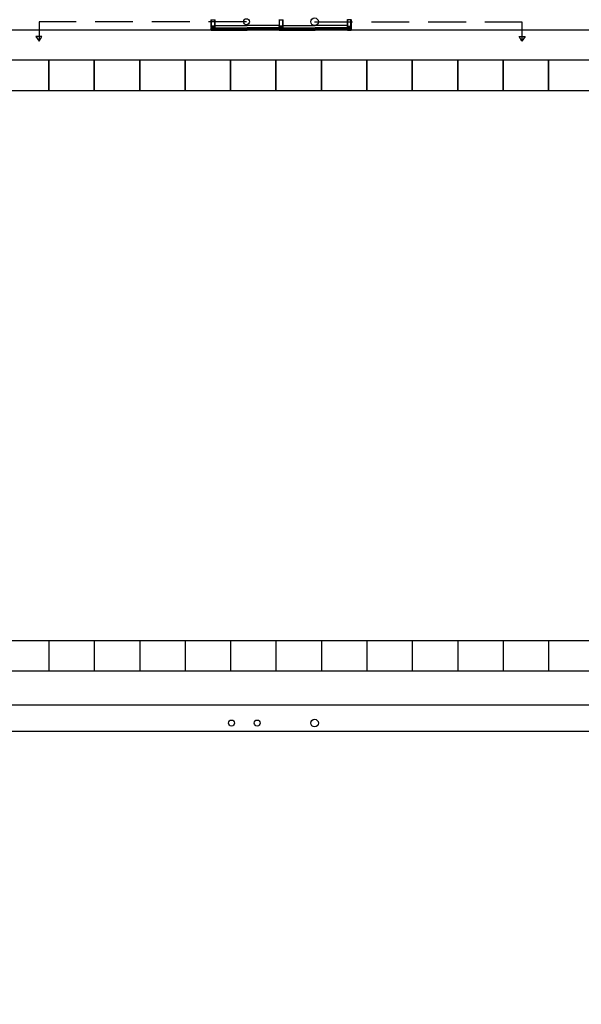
# Model space of a CAD drawing. Header units: millimetres. Extents: x -532 to 413144, y -532 to 654275.
# Tile 86 of 210: x 34348 to 41765, y -532 to 12468. Entities that reach past the tile are written whole.
import ezdxf

# ---------------------------------------------------------------- set-up
doc = ezdxf.new("R2010")
doc.units = ezdxf.units.MM
doc.header["$LTSCALE"] = 100
doc.linetypes.add('DASHED', pattern=[0.75, 0.5, -0.25])
for name, color, linetype in [('A-0050-BESTAAND', 7, 'Continuous'), ('A-0270-DAK', 7, 'Continuous'), ('A-0310-KOZIJN-BU', 7, 'Continuous'), ('A-0470-AFWERKING-DAK', 7, 'Continuous'), ('A-0740-INRICHTING-SANITAIR', 7, 'Continuous'), ('BL40----_AFWERKING', 1, 'Continuous')]:
    doc.layers.add(name, color=color, linetype=linetype)

msp = doc.modelspace()

# ---------------------------------------------------------------- linework, layer by layer
at = {"layer": 'A-0050-BESTAAND', "ltscale": 10}
for points in [[(48132.375, 30332.375), (60932.375, 30332.375), (60932.375, 16467.375), (57432.375, 16467.375), (57432.375, 267.375), (47067.375, 267.375), (47067.375, 5027.375), (42932.375, 5027.375), (42932.375, 3867.375), (32667.375, 3867.375), (32667.375, 11532.375)], [(48132.375, 29932.375), (60532.375, 29932.375), (60532.375, 16867.375), (57032.375, 16867.375), (57032.375, 667.375), (47467.375, 667.375), (47467.375, 5427.375), (42532.375, 5427.375), (42532.375, 4267.375), (33067.375, 4267.375), (33067.375, 11532.375)], [(34732.375, 4267.375), (34732.375, 3867.375)], [(35332.375, 4267.375), (35332.375, 3867.375)], [(35932.375, 4267.375), (35932.375, 3867.375)], [(36532.375, 4267.375), (36532.375, 3867.375)], [(37132.375, 4267.375), (37132.375, 3867.375)], [(37732.375, 4267.375), (37732.375, 3867.375)], [(38332.375, 4267.375), (38332.375, 3867.375)], [(38932.375, 4267.375), (38932.375, 3867.375)], [(39532.375, 4267.375), (39532.375, 3867.375)], [(40132.375, 4267.375), (40132.375, 3867.375)], [(40732.375, 4267.375), (40732.375, 3867.375)], [(41332.375, 4267.375), (41332.375, 3867.375)]]:
    msp.add_lwpolyline(points, dxfattribs=at)
at = {"layer": 'A-0270-DAK', "ltscale": 10}
msp.add_lwpolyline([(3067.625, 38332.375), (29332.375, 38332.375), (29332.375, 29700), (35467.625, 29700), (35467.625, 31132.375), (61732.375, 31132.375), (61732.375, 15667.625), (58132.375, 15667.625), (58132.375, -532.375), (46267.625, -532.375), (46267.625, 4227.625), (43732.375, 4227.625), (43732.375, 3067.625), (31867.625, 3067.625), (31867.625, 11427.625), (25732.375, 11427.625), (25732.375, 10267.625), (13867.625, 10267.625), (13867.625, 15037.625), (11332.375, 15037.625), (11332.375, 13867.625), (-532.375, 13867.625), (-532.375, 25732.375), (3067.625, 25732.375)], close=True, dxfattribs=at)
msp.add_lwpolyline([(3417.625, 37982.375), (28982.375, 37982.375), (28982.375, 29700), (35817.625, 29700), (35817.625, 30782.375), (61382.375, 30782.375), (61382.375, 16017.625), (57782.375, 16017.625), (57782.375, -182.375), (46617.625, -182.375), (46617.625, 4577.625), (43382.375, 4577.625), (43382.375, 3417.625), (32217.625, 3417.625), (32217.625, 11777.625), (25382.375, 11777.625), (25382.375, 10617.625), (14217.625, 10617.625)], dxfattribs=at)
at = {"layer": 'A-0310-KOZIJN-BU'}
for p, q in [((37092, 12356), (37092, 12350)), ((37092, 12356), (37092, 12346)), ((37112, 12356), (37112, 12350)), ((37112, 12356), (37112, 12346)), ((37292, 12356), (37292, 12350)), ((37292, 12356), (37292, 12346)), ((37312, 12356), (37312, 12350)), ((37312, 12356), (37312, 12346)), ((37530, 12356), (37530, 12346)), ((37550, 12356), (37550, 12346)), ((37730, 12356), (37730, 12346)), ((37750, 12356), (37750, 12346)), ((37992, 12356), (37992, 12346)), ((38012, 12356), (38012, 12346)), ((38192, 12356), (38192, 12346)), ((38212, 12356), (38212, 12346)), ((38288, 12350), (38288, 12356)), ((38288, 12346), (38288, 12356)), ((38308, 12350), (38308, 12356)), ((38308, 12346), (38308, 12356)), ((38488, 12350), (38488, 12356)), ((38488, 12346), (38488, 12356)), ((38508, 12350), (38508, 12356)), ((38508, 12346), (38508, 12356))]:
    msp.add_line(p, q, dxfattribs=at)
at = {"layer": 'A-0310-KOZIJN-BU', "ltscale": 10}
for points in [[(36875, 12468.5), (36875, 12365), (36877, 12364.9375), (36877.75, 12365.75), (36877.75, 12366.375), (36876.5, 12366.375), (36876.5, 12369), (36881, 12369), (36881.25, 12369.25), (36881.5, 12369), (36885.9375, 12369), (36885.9375, 12366.375), (36884.75, 12366.375), (36884.75, 12365.75), (36885.625, 12364.875), (36886.9375, 12364.875), (36887.4375, 12365.375), (36887.4375, 12377.5), (36887.9375, 12378), (36893.5, 12378), (36894.6875, 12377.375), (36895, 12376.5), (36895, 12349.5), (36895.5, 12349), (36896.5, 12349), (36897.5, 12350), (36897.5, 12350.90625), (36898, 12351.1875), (36898, 12352.40625), (36897.5, 12352.6875), (36898, 12353), (36898, 12354.21875), (36897.5, 12354.5), (36898, 12354.78125), (36898, 12356), (36897.5, 12356.3125), (36898, 12356.5625), (36898, 12357.78125), (36897.5, 12358.09375), (36898, 12358.375), (36898, 12359.59375), (36897.5, 12359.875), (36898, 12360.1875), (36898, 12361.375), (36897.5, 12361.6875), (36898, 12361.9375), (36898, 12363.1875), (36897.5, 12363.5), (36898, 12363.75), (36898, 12364.8125), (36899.125, 12366.75), (36900, 12367.25), (36900.875, 12366.75), (36902, 12364.8125), (36902, 12362.875), (36902.5, 12362.5625), (36902, 12362.25), (36902, 12361.0625), (36902.5, 12360.78125), (36902, 12360.5), (36902, 12359.28125), (36902.5, 12359), (36902, 12358.6875), (36902, 12357.46875), (36902.5, 12357.1875), (36902, 12356.90625), (36902, 12355.6875), (36902.5, 12355.375), (36902, 12355.125), (36902, 12353.875), (36902.5, 12353.59375), (36902, 12353.3125), (36902, 12352.09375), (36902.5, 12351.8125), (36902, 12351.5), (36902, 12350.3125), (36902.5, 12350), (36903.65625, 12349), (36904.5, 12349), (36905, 12349.5), (36905, 12376.5), (36905.53125, 12377.625), (36906.5, 12378), (36912.0625, 12378), (36912.5625, 12377.5), (36912.5625, 12365.375), (36913.0625, 12364.875), (36914.375, 12364.875), (36915.25, 12365.75), (36915.25, 12366.375), (36914.0625, 12366.375), (36914.0625, 12369), (36918.5, 12369), (36918.75, 12369.25), (36919, 12369), (36923.5, 12369), (36923.5, 12366.375), (36922.25, 12366.375), (36922.25, 12365.75), (36923, 12364.9375), (36925, 12365), (36925, 12468.5)], [(36912, 12356), (37350, 12356)], [(36912, 12356), (37350, 12356)], [(36925, 12391.9375), (37350, 12391.9375)], [(36925, 12359), (37350, 12359)], [(37775, 12391.9375), (37350, 12391.9375)], [(37775, 12359), (37350, 12359)], [(37350, 12356), (37788, 12356)], [(37775, 12468.5), (37775, 12365), (37777, 12364.9375), (37777.75, 12365.75), (37777.75, 12366.375), (37776.5, 12366.375), (37776.5, 12369), (37781, 12369), (37781.25, 12369.25), (37781.5, 12369), (37785.9375, 12369), (37785.9375, 12366.375), (37784.75, 12366.375), (37784.75, 12365.75), (37785.625, 12364.875), (37786.9375, 12364.875), (37787.4375, 12365.375), (37787.4375, 12377.5), (37787.9375, 12378), (37793.5, 12378), (37794.6875, 12377.375), (37795, 12376.5), (37795, 12349.5), (37795.5, 12349), (37796.5, 12349), (37797.5, 12350), (37797.5, 12350.90625), (37798, 12351.1875), (37798, 12352.40625), (37797.5, 12352.6875), (37798, 12353), (37798, 12354.21875), (37797.5, 12354.5), (37798, 12354.78125), (37798, 12356), (37797.5, 12356.3125), (37798, 12356.5625), (37798, 12357.78125), (37797.5, 12358.09375), (37798, 12358.375), (37798, 12359.59375), (37797.5, 12359.875), (37798, 12360.1875), (37798, 12361.375), (37797.5, 12361.6875), (37798, 12361.9375), (37798, 12363.1875), (37797.5, 12363.5), (37798, 12363.75), (37798, 12364.8125), (37799.125, 12366.75), (37800, 12367.25), (37800.875, 12366.75), (37802, 12364.8125), (37802, 12362.875), (37802.5, 12362.5625), (37802, 12362.25), (37802, 12361.0625), (37802.5, 12360.78125), (37802, 12360.5), (37802, 12359.28125), (37802.5, 12359), (37802, 12358.6875), (37802, 12357.46875), (37802.5, 12357.1875), (37802, 12356.90625), (37802, 12355.6875), (37802.5, 12355.375), (37802, 12355.125), (37802, 12353.875), (37802.5, 12353.59375), (37802, 12353.3125), (37802, 12352.09375), (37802.5, 12351.8125), (37802, 12351.5), (37802, 12350.3125), (37802.5, 12350), (37803.65625, 12349), (37804.5, 12349), (37805, 12349.5), (37805, 12376.5), (37805.53125, 12377.625), (37806.5, 12378), (37812.0625, 12378), (37812.5625, 12377.5), (37812.5625, 12365.375), (37813.0625, 12364.875), (37814.375, 12364.875), (37815.25, 12365.75), (37815.25, 12366.375), (37814.0625, 12366.375), (37814.0625, 12369), (37818.5, 12369), (37818.75, 12369.25), (37819, 12369), (37823.5, 12369), (37823.5, 12366.375), (37822.25, 12366.375), (37822.25, 12365.75), (37823, 12364.9375), (37825, 12365), (37825, 12468.5)], [(37812, 12356), (38250, 12356)], [(37825, 12391.9375), (38250, 12391.9375)], [(37825, 12359), (38250, 12359)], [(38675, 12391.9375), (38250, 12391.9375)], [(38675, 12359), (38250, 12359)], [(38688, 12356), (38250, 12356)], [(38688, 12356), (38250, 12356)], [(38725, 12468.5), (38725, 12365), (38723, 12364.9375), (38722.25, 12365.75), (38722.25, 12366.375), (38723.5, 12366.375), (38723.5, 12369), (38719, 12369), (38718.75, 12369.25), (38718.5, 12369), (38714.0625, 12369), (38714.0625, 12366.375), (38715.25, 12366.375), (38715.25, 12365.75), (38714.375, 12364.875), (38713.0625, 12364.875), (38712.5625, 12365.375), (38712.5625, 12377.5), (38712.0625, 12378), (38706.5, 12378), (38705.3125, 12377.375), (38705, 12376.5), (38705, 12349.5), (38704.5, 12349), (38703.5, 12349), (38702.5, 12350), (38702.5, 12350.90625), (38702, 12351.1875), (38702, 12352.40625), (38702.5, 12352.6875), (38702, 12353), (38702, 12354.21875), (38702.5, 12354.5), (38702, 12354.78125), (38702, 12356), (38702.5, 12356.3125), (38702, 12356.5625), (38702, 12357.78125), (38702.5, 12358.09375), (38702, 12358.375), (38702, 12359.59375), (38702.5, 12359.875), (38702, 12360.1875), (38702, 12361.375), (38702.5, 12361.6875), (38702, 12361.9375), (38702, 12363.1875), (38702.5, 12363.5), (38702, 12363.75), (38702, 12364.8125), (38700.875, 12366.75), (38700, 12367.25), (38699.125, 12366.75), (38698, 12364.8125), (38698, 12362.875), (38697.5, 12362.5625), (38698, 12362.25), (38698, 12361.0625), (38697.5, 12360.78125), (38698, 12360.5), (38698, 12359.28125), (38697.5, 12359), (38698, 12358.6875), (38698, 12357.46875), (38697.5, 12357.1875), (38698, 12356.90625), (38698, 12355.6875), (38697.5, 12355.375), (38698, 12355.125), (38698, 12353.875), (38697.5, 12353.59375), (38698, 12353.3125), (38698, 12352.09375), (38697.5, 12351.8125), (38698, 12351.5), (38698, 12350.3125), (38697.5, 12350), (38696.34375, 12349), (38695.5, 12349), (38695, 12349.5), (38695, 12376.5), (38694.46875, 12377.625), (38693.5, 12378), (38687.9375, 12378), (38687.4375, 12377.5), (38687.4375, 12365.375), (38686.9375, 12364.875), (38685.625, 12364.875), (38684.75, 12365.75), (38684.75, 12366.375), (38685.9375, 12366.375), (38685.9375, 12369), (38681.5, 12369), (38681.25, 12369.25), (38681, 12369), (38676.5, 12369), (38676.5, 12366.375), (38677.75, 12366.375), (38677.75, 12365.75), (38677, 12364.9375), (38675, 12365), (38675, 12468.5)], [(36900, 12327.625), (20700, 12327.625)], [(36875, 12342.625), (36875, 12329.125)], [(36876.125, 12342.625), (36875, 12342.625)], [(36875, 12329.125), (36875.375, 12328.0625)], [(36875.375, 12328.0625), (36876.5, 12327.625)], [(36877.25, 12339), (36876.125, 12342.625)], [(36876.25, 12336.75), (36876.5, 12337.5)], [(36876.25, 12332.21875), (36876.25, 12336.75)], [(36876.75, 12331.71875), (36876.25, 12332.21875)], [(36876.25, 12328.8125), (36876.25, 12330.5)], [(36876.25, 12330.5), (36879.25, 12330.5)], [(36923.625, 12328.8125), (36876.25, 12328.8125)], [(36876.5, 12342.625), (36877.5, 12338.875)], [(36879.625, 12342.625), (36876.5, 12342.625)], [(36876.5, 12337.5), (36877.25, 12339)], [(36876.75, 12337.9375), (36876.5, 12337.5)], [(36876.5, 12337.5), (36877.375, 12335.875)], [(36876.5, 12327.625), (36923.375, 12327.625)], [(36877.375, 12338.25), (36876.75, 12337.9375)], [(36879.25, 12331.71875), (36876.75, 12331.71875)], [(36877.5, 12338.625), (36877.375, 12338.25)], [(36877.375, 12335.875), (36878, 12334.5625)], [(36877.5, 12338.875), (36877.5, 12338.625)], [(36878, 12334.5625), (36878.75, 12332.8125)], [(36878.75, 12332.8125), (36879, 12332.71875)], [(36879, 12332.71875), (36879.25, 12332.8125)], [(36879.25, 12339.625), (36879.25, 12341.1875)], [(36879.25, 12341.1875), (36880.5, 12341.1875)], [(36880.25, 12338.625), (36879.25, 12339.625)], [(36879.25, 12332.8125), (36879.5, 12333.21875)], [(36879.25, 12330.5), (36879.25, 12331.71875)], [(36879.5, 12336.625), (36880, 12337.125)], [(36879.5, 12333.21875), (36879.5, 12336.625)], [(36880.5, 12341.8125), (36879.625, 12342.625)], [(36880, 12337.125), (36889.125, 12337.125)], [(36888.625, 12338.625), (36880.25, 12338.625)], [(36880.5, 12341.1875), (36880.5, 12341.8125)], [(36886.0625, 12342.375), (36885.5625, 12342.8125), (36882.375, 12342.8125), (36881.875, 12342.375), (36881.875, 12341.1875), (36882.375, 12340.8125), (36885.5625, 12340.8125), (36886.0625, 12341.1875), (36886.0625, 12342.3125), (36886.0625, 12342.375)], [(36888.25, 12342.625), (36887.4375, 12341.8125)], [(36887.4375, 12341.8125), (36887.4375, 12341.1875)], [(36887.4375, 12341.1875), (36888.625, 12341.1875)], [(36911.625, 12342.625), (36888.25, 12342.625)], [(36888.625, 12341.1875), (36888.625, 12338.625)], [(36889.125, 12337.125), (36890.125, 12338.125)], [(36890.125, 12339.625), (36891.125, 12340.625)], [(36890.125, 12338.125), (36890.125, 12339.625)], [(36891.125, 12340.625), (36899.6875, 12340.625)], [(36899.6875, 12340.625), (36899.9375, 12340.8125)], [(36899.9375, 12340.8125), (36900.1875, 12340.625)], [(36900.1875, 12340.625), (36908.6875, 12340.625)], [(36908.6875, 12340.625), (36909.6875, 12339.625)], [(36909.6875, 12339.625), (36909.6875, 12338.125)], [(36909.6875, 12338.125), (36910.6875, 12337.125)], [(36910.6875, 12337.125), (36919.875, 12337.125)], [(36911.1875, 12338.625), (36911.1875, 12341.1875)], [(36911.1875, 12341.1875), (36912.375, 12341.1875)], [(36919.625, 12338.625), (36911.1875, 12338.625)], [(36912.375, 12341.8125), (36911.625, 12342.625)], [(36912, 12350), (37350, 12350)], [(36912, 12346), (37350, 12346)], [(36912.375, 12341.1875), (36912.375, 12341.8125)], [(36913.8125, 12342.375), (36914.25, 12342.8125), (36917.5, 12342.8125), (36918, 12342.375), (36918, 12341.1875), (36917.5, 12340.8125), (36914.25, 12340.8125), (36913.8125, 12341.1875), (36913.8125, 12342.3125), (36913.8125, 12342.375)], [(36920.125, 12342.625), (36919.375, 12341.8125)], [(36919.375, 12341.8125), (36919.375, 12341.1875)], [(36919.375, 12341.1875), (36920.625, 12341.1875)], [(36920.625, 12339.625), (36919.625, 12338.625)], [(36919.875, 12337.125), (36920.375, 12336.625)], [(36923.375, 12342.625), (36920.125, 12342.625)], [(36920.375, 12336.625), (36920.375, 12333.21875)], [(36920.375, 12333.21875), (36920.625, 12332.8125)], [(36920.625, 12341.1875), (36920.625, 12339.625)], [(36920.625, 12332.8125), (36920.875, 12332.71875)], [(36923.125, 12331.71875), (36920.625, 12331.71875)], [(36920.625, 12331.71875), (36920.625, 12330.5)], [(36920.625, 12330.5), (36923.625, 12330.5)], [(36920.875, 12332.71875), (36921.25, 12332.90625)], [(36921.25, 12332.90625), (36922, 12334.75)], [(36922, 12334.75), (36922.5, 12335.8125)], [(36922.375, 12338.8125), (36923.375, 12342.625)], [(36922.375, 12338.5625), (36922.375, 12338.8125)], [(36922.5, 12338.25), (36922.375, 12338.5625)], [(36923.125, 12337.875), (36922.5, 12338.25)], [(36922.5, 12335.8125), (36923.375, 12337.5625)], [(36923.75, 12342.625), (36922.625, 12339)], [(36922.625, 12339), (36923.375, 12337.5)], [(36923.375, 12337.5625), (36923.125, 12337.875)], [(36923.625, 12332.21875), (36923.125, 12331.71875)], [(36923.375, 12337.5), (36923.625, 12336.75)], [(36923.375, 12327.625), (36924.375, 12328.0625)], [(36923.625, 12336.75), (36923.625, 12332.21875)], [(36923.625, 12330.5), (36923.625, 12328.8125)], [(36924.875, 12342.625), (36923.75, 12342.625)], [(36924.375, 12328.0625), (36924.875, 12329.125)], [(36924.875, 12329.125), (36924.875, 12342.625)], [(36925, 12342.625), (37350, 12342.625)], [(36925, 12342.625), (37350, 12342.625)], [(36925, 12330.625), (37350, 12330.625)], [(37350, 12346), (37788, 12346)], [(37775, 12342.625), (37350, 12342.625)], [(37775, 12342.625), (37350, 12342.625)], [(37775, 12330.625), (37350, 12330.625)], [(37775, 12342.625), (37775, 12329.125)], [(37776.125, 12342.625), (37775, 12342.625)], [(37775, 12329.125), (37775.375, 12328.0625)], [(37775.375, 12328.0625), (37776.5, 12327.625)], [(37777.25, 12339), (37776.125, 12342.625)], [(37776.25, 12336.75), (37776.5, 12337.5)], [(37776.25, 12332.21875), (37776.25, 12336.75)], [(37776.75, 12331.71875), (37776.25, 12332.21875)], [(37776.25, 12328.8125), (37776.25, 12330.5)], [(37776.25, 12330.5), (37779.25, 12330.5)], [(37823.625, 12328.8125), (37776.25, 12328.8125)], [(37776.5, 12342.625), (37777.5, 12338.875)], [(37779.625, 12342.625), (37776.5, 12342.625)], [(37776.5, 12337.5), (37777.25, 12339)], [(37776.75, 12337.9375), (37776.5, 12337.5)], [(37776.5, 12337.5), (37777.375, 12335.875)], [(37776.5, 12327.625), (37823.375, 12327.625)], [(37777.375, 12338.25), (37776.75, 12337.9375)], [(37779.25, 12331.71875), (37776.75, 12331.71875)], [(37777.5, 12338.625), (37777.375, 12338.25)], [(37777.375, 12335.875), (37778, 12334.5625)], [(37777.5, 12338.875), (37777.5, 12338.625)], [(37778, 12334.5625), (37778.75, 12332.8125)], [(37778.75, 12332.8125), (37779, 12332.71875)], [(37779, 12332.71875), (37779.25, 12332.8125)], [(37779.25, 12339.625), (37779.25, 12341.1875)], [(37779.25, 12341.1875), (37780.5, 12341.1875)], [(37780.25, 12338.625), (37779.25, 12339.625)], [(37779.25, 12332.8125), (37779.5, 12333.21875)], [(37779.25, 12330.5), (37779.25, 12331.71875)], [(37779.5, 12336.625), (37780, 12337.125)], [(37779.5, 12333.21875), (37779.5, 12336.625)], [(37780.5, 12341.8125), (37779.625, 12342.625)], [(37780, 12337.125), (37789.125, 12337.125)], [(37788.625, 12338.625), (37780.25, 12338.625)], [(37780.5, 12341.1875), (37780.5, 12341.8125)], [(37786.0625, 12342.375), (37785.5625, 12342.8125), (37782.375, 12342.8125), (37781.875, 12342.375), (37781.875, 12341.1875), (37782.375, 12340.8125), (37785.5625, 12340.8125), (37786.0625, 12341.1875), (37786.0625, 12342.3125), (37786.0625, 12342.375)], [(37788.25, 12342.625), (37787.4375, 12341.8125)], [(37787.4375, 12341.8125), (37787.4375, 12341.1875)], [(37787.4375, 12341.1875), (37788.625, 12341.1875)], [(37811.625, 12342.625), (37788.25, 12342.625)], [(37788.625, 12341.1875), (37788.625, 12338.625)], [(37789.125, 12337.125), (37790.125, 12338.125)], [(37790.125, 12339.625), (37791.125, 12340.625)], [(37790.125, 12338.125), (37790.125, 12339.625)], [(37791.125, 12340.625), (37799.6875, 12340.625)], [(37799.6875, 12340.625), (37799.9375, 12340.8125)], [(37799.9375, 12340.8125), (37800.1875, 12340.625)], [(37800.1875, 12340.625), (37808.6875, 12340.625)], [(37808.6875, 12340.625), (37809.6875, 12339.625)], [(37809.6875, 12339.625), (37809.6875, 12338.125)], [(37809.6875, 12338.125), (37810.6875, 12337.125)], [(37810.6875, 12337.125), (37819.875, 12337.125)], [(37811.1875, 12338.625), (37811.1875, 12341.1875)], [(37811.1875, 12341.1875), (37812.375, 12341.1875)], [(37819.625, 12338.625), (37811.1875, 12338.625)], [(37812.375, 12341.8125), (37811.625, 12342.625)], [(37812, 12346), (38250, 12346)], [(37812.375, 12341.1875), (37812.375, 12341.8125)], [(37813.8125, 12342.375), (37814.25, 12342.8125), (37817.5, 12342.8125), (37818, 12342.375), (37818, 12341.1875), (37817.5, 12340.8125), (37814.25, 12340.8125), (37813.8125, 12341.1875), (37813.8125, 12342.3125), (37813.8125, 12342.375)], [(37820.125, 12342.625), (37819.375, 12341.8125)], [(37819.375, 12341.8125), (37819.375, 12341.1875)], [(37819.375, 12341.1875), (37820.625, 12341.1875)], [(37820.625, 12339.625), (37819.625, 12338.625)], [(37819.875, 12337.125), (37820.375, 12336.625)], [(37823.375, 12342.625), (37820.125, 12342.625)], [(37820.375, 12336.625), (37820.375, 12333.21875)], [(37820.375, 12333.21875), (37820.625, 12332.8125)], [(37820.625, 12341.1875), (37820.625, 12339.625)], [(37820.625, 12332.8125), (37820.875, 12332.71875)], [(37823.125, 12331.71875), (37820.625, 12331.71875)], [(37820.625, 12331.71875), (37820.625, 12330.5)], [(37820.625, 12330.5), (37823.625, 12330.5)], [(37820.875, 12332.71875), (37821.25, 12332.90625)], [(37821.25, 12332.90625), (37822, 12334.75)], [(37822, 12334.75), (37822.5, 12335.8125)], [(37822.375, 12338.8125), (37823.375, 12342.625)], [(37822.375, 12338.5625), (37822.375, 12338.8125)], [(37822.5, 12338.25), (37822.375, 12338.5625)], [(37823.125, 12337.875), (37822.5, 12338.25)], [(37822.5, 12335.8125), (37823.375, 12337.5625)], [(37823.75, 12342.625), (37822.625, 12339)], [(37822.625, 12339), (37823.375, 12337.5)], [(37823.375, 12337.5625), (37823.125, 12337.875)], [(37823.625, 12332.21875), (37823.125, 12331.71875)], [(37823.375, 12337.5), (37823.625, 12336.75)], [(37823.375, 12327.625), (37824.375, 12328.0625)], [(37823.625, 12336.75), (37823.625, 12332.21875)], [(37823.625, 12330.5), (37823.625, 12328.8125)], [(37824.875, 12342.625), (37823.75, 12342.625)], [(37824.375, 12328.0625), (37824.875, 12329.125)], [(37824.875, 12329.125), (37824.875, 12342.625)], [(37825, 12342.625), (38250, 12342.625)], [(37825, 12342.625), (38250, 12342.625)], [(37825, 12330.625), (38250, 12330.625)], [(38688, 12350), (38250, 12350)], [(38688, 12346), (38250, 12346)], [(38675, 12342.625), (38250, 12342.625)], [(38675, 12342.625), (38250, 12342.625)], [(38675, 12330.625), (38250, 12330.625)], [(38675.125, 12329.125), (38675.125, 12342.625)], [(38675.125, 12342.625), (38676.25, 12342.625)], [(38675.625, 12328.0625), (38675.125, 12329.125)], [(38676.625, 12327.625), (38675.625, 12328.0625)], [(38676.25, 12342.625), (38677.375, 12339)], [(38676.625, 12337.5), (38676.375, 12336.75)], [(38676.375, 12336.75), (38676.375, 12332.21875)], [(38676.375, 12332.21875), (38676.875, 12331.71875)], [(38679.375, 12330.5), (38676.375, 12330.5)], [(38676.375, 12330.5), (38676.375, 12328.8125)], [(38676.375, 12328.8125), (38723.75, 12328.8125)], [(38677.625, 12338.8125), (38676.625, 12342.625)], [(38676.625, 12342.625), (38679.875, 12342.625)], [(38677.375, 12339), (38676.625, 12337.5)], [(38676.625, 12337.5625), (38676.875, 12337.875)], [(38677.5, 12335.8125), (38676.625, 12337.5625)], [(38723.5, 12327.625), (38676.625, 12327.625)], [(38676.875, 12337.875), (38677.5, 12338.25)], [(38676.875, 12331.71875), (38679.375, 12331.71875)], [(38677.5, 12338.25), (38677.625, 12338.5625)], [(38678, 12334.75), (38677.5, 12335.8125)], [(38677.625, 12338.5625), (38677.625, 12338.8125)], [(38678.75, 12332.90625), (38678, 12334.75)], [(38679.125, 12332.71875), (38678.75, 12332.90625)], [(38679.375, 12332.8125), (38679.125, 12332.71875)], [(38680.625, 12341.1875), (38679.375, 12341.1875)], [(38679.375, 12341.1875), (38679.375, 12339.625)], [(38679.375, 12339.625), (38680.375, 12338.625)], [(38679.625, 12333.21875), (38679.375, 12332.8125)], [(38679.375, 12331.71875), (38679.375, 12330.5)], [(38680.125, 12337.125), (38679.625, 12336.625)], [(38679.625, 12336.625), (38679.625, 12333.21875)], [(38679.875, 12342.625), (38680.625, 12341.8125)], [(38689.3125, 12337.125), (38680.125, 12337.125)], [(38680.375, 12338.625), (38688.8125, 12338.625)], [(38680.625, 12341.8125), (38680.625, 12341.1875)], [(38686.1875, 12342.375), (38685.75, 12342.8125), (38682.5, 12342.8125), (38682, 12342.375), (38682, 12341.1875), (38682.5, 12340.8125), (38685.75, 12340.8125), (38686.1875, 12341.1875), (38686.1875, 12342.3125), (38686.1875, 12342.375)], [(38687.625, 12341.8125), (38688.375, 12342.625)], [(38687.625, 12341.1875), (38687.625, 12341.8125)], [(38688.8125, 12341.1875), (38687.625, 12341.1875)], [(38688.375, 12342.625), (38711.75, 12342.625)], [(38688.8125, 12338.625), (38688.8125, 12341.1875)], [(38690.3125, 12338.125), (38689.3125, 12337.125)], [(38691.3125, 12340.625), (38690.3125, 12339.625)], [(38690.3125, 12339.625), (38690.3125, 12338.125)], [(38699.8125, 12340.625), (38691.3125, 12340.625)], [(38700.0625, 12340.8125), (38699.8125, 12340.625)], [(44100, 12327.625), (38700, 12327.625)], [(38700.3125, 12340.625), (38700.0625, 12340.8125)], [(38708.875, 12340.625), (38700.3125, 12340.625)], [(38709.875, 12339.625), (38708.875, 12340.625)], [(38709.875, 12338.125), (38709.875, 12339.625)], [(38710.875, 12337.125), (38709.875, 12338.125)], [(38720, 12337.125), (38710.875, 12337.125)], [(38712.5625, 12341.1875), (38711.375, 12341.1875)], [(38711.375, 12341.1875), (38711.375, 12338.625)], [(38711.375, 12338.625), (38719.75, 12338.625)], [(38711.75, 12342.625), (38712.5625, 12341.8125)], [(38712.5625, 12341.8125), (38712.5625, 12341.1875)], [(38713.9375, 12342.375), (38714.4375, 12342.8125), (38717.625, 12342.8125), (38718.125, 12342.375), (38718.125, 12341.1875), (38717.625, 12340.8125), (38714.4375, 12340.8125), (38713.9375, 12341.1875), (38713.9375, 12342.3125), (38713.9375, 12342.375)], [(38719.5, 12341.8125), (38720.375, 12342.625)], [(38719.5, 12341.1875), (38719.5, 12341.8125)], [(38720.75, 12341.1875), (38719.5, 12341.1875)], [(38719.75, 12338.625), (38720.75, 12339.625)], [(38720.5, 12336.625), (38720, 12337.125)], [(38720.375, 12342.625), (38723.5, 12342.625)], [(38720.5, 12333.21875), (38720.5, 12336.625)], [(38720.75, 12332.8125), (38720.5, 12333.21875)], [(38720.75, 12339.625), (38720.75, 12341.1875)], [(38721, 12332.71875), (38720.75, 12332.8125)], [(38720.75, 12330.5), (38720.75, 12331.71875)], [(38720.75, 12331.71875), (38723.25, 12331.71875)], [(38723.75, 12330.5), (38720.75, 12330.5)], [(38721.25, 12332.8125), (38721, 12332.71875)], [(38722, 12334.5625), (38721.25, 12332.8125)], [(38722.625, 12335.875), (38722, 12334.5625)], [(38723.5, 12342.625), (38722.5, 12338.875)], [(38722.5, 12338.875), (38722.5, 12338.625)], [(38722.5, 12338.625), (38722.625, 12338.25)], [(38722.625, 12338.25), (38723.25, 12337.9375)], [(38723.5, 12337.5), (38722.625, 12335.875)], [(38722.75, 12339), (38723.875, 12342.625)], [(38723.5, 12337.5), (38722.75, 12339)], [(38723.25, 12337.9375), (38723.5, 12337.5)], [(38723.25, 12331.71875), (38723.75, 12332.21875)], [(38723.75, 12336.75), (38723.5, 12337.5)], [(38724.625, 12328.0625), (38723.5, 12327.625)], [(38723.75, 12332.21875), (38723.75, 12336.75)], [(38723.75, 12328.8125), (38723.75, 12330.5)], [(38723.875, 12342.625), (38725, 12342.625)], [(38725, 12329.125), (38724.625, 12328.0625)], [(38725, 12342.625), (38725, 12329.125)]]:
    msp.add_lwpolyline(points, dxfattribs=at)
for points in [[(36875, 12364.8125), (36875, 12357.375), (36875.25, 12357.1875), (36876.5, 12357.1875), (36877, 12357.28125), (36879.125, 12358.25), (36879.5, 12358.1875), (36879.625, 12358.03125), (36879, 12357.46875), (36878.5, 12357.3125), (36877.25, 12357.03125), (36876.25, 12356.9375), (36875.75, 12356.90625), (36875.125, 12356.3125), (36875.125, 12356.1875), (36875.75, 12356), (36876.375, 12356), (36876.875, 12356.0625), (36877.375, 12356.125), (36879.125, 12356.5), (36879.875, 12356.75), (36881.625, 12356.9375), (36882.125, 12356.125), (36882.375, 12356), (36882.625, 12356.125), (36883.125, 12356.96875), (36883.5, 12357.1875), (36883.75, 12356.96875), (36884.25, 12356.125), (36884.5625, 12356), (36884.8125, 12356.1875), (36885.25, 12356.96875), (36885.6875, 12357.1875), (36886, 12356.96875), (36886.5, 12356.125), (36886.8125, 12356), (36887, 12356.125), (36887.4375, 12356.875), (36887.4375, 12364.8125), (36885.4375, 12364.8125), (36884.875, 12364.6875), (36884.625, 12364.75), (36884.5, 12365), (36884.5, 12366.5625), (36885.3125, 12366.5625), (36885.3125, 12366.875), (36883.875, 12368.3125), (36883.375, 12368.5625), (36879.125, 12368.5625), (36878.625, 12368.25), (36877.125, 12366.875), (36877.125, 12366.5625), (36878, 12366.5625), (36878, 12365), (36877.875, 12364.75), (36877.625, 12364.6875), (36877, 12364.8125)], [(36890.3125, 12355.9375), (36875, 12355.9375), (36875, 12346.0625), (36890.3125, 12346.0625)], [(36885.9375, 12378), (36885.9375, 12372.25), (36884.75, 12372.25), (36884.75, 12371.625), (36885.375, 12371), (36885.5, 12370.5), (36885, 12370.125), (36884.6875, 12370.25), (36883.625, 12371.375), (36882.875, 12371.625), (36879.625, 12371.625), (36878.875, 12371.375), (36877.75, 12370.25), (36877.5, 12370.125), (36877, 12370.5), (36877.125, 12371), (36877.75, 12371.625), (36877.75, 12372.25), (36876.5, 12372.25), (36876.5, 12378), (36881, 12378), (36881.25, 12378.125), (36881.5, 12378)], [(36878, 12353.9375), (36887.3125, 12353.9375), (36888.3125, 12352.9375), (36888.3125, 12349.0625), (36887.3125, 12348.0625), (36878, 12348.0625), (36877, 12349.0625), (36877, 12352.9375)], [(36922.875, 12465.5), (36922.875, 12380.25), (36877.125, 12380.25), (36877.125, 12465.5)], [(36884.4375, 12361.375), (36884.4375, 12360.6875), (36883.5, 12359.6875), (36879, 12359.6875), (36878, 12360.6875), (36878, 12361.375), (36878.75, 12362.875), (36880, 12363.375), (36882.5, 12363.375), (36883.875, 12362.75)], [(36879.25, 12365.5), (36879.25, 12367.125), (36879.75, 12367.5625), (36882.75, 12367.5625), (36883.25, 12367.125), (36883.25, 12365.5), (36882.75, 12365), (36879.75, 12365)], [(36902.6875, 12378), (36903.1875, 12377.5), (36903.1875, 12370), (36902.6875, 12369.5), (36897.3125, 12369.5), (36896.8125, 12370), (36896.8125, 12377.5), (36897.3125, 12378)], [(36925, 12364.8125), (36925, 12357.375), (36924.75, 12357.1875), (36923.5, 12357.1875), (36923, 12357.28125), (36920.875, 12358.25), (36920.5, 12358.1875), (36920.375, 12358.03125), (36921, 12357.46875), (36921.5, 12357.3125), (36922.75, 12357.03125), (36923.75, 12356.9375), (36924.25, 12356.90625), (36924.875, 12356.3125), (36924.875, 12356.1875), (36924.25, 12356), (36923.625, 12356), (36923.125, 12356.0625), (36922.625, 12356.125), (36920.875, 12356.5), (36920.125, 12356.75), (36918.375, 12356.9375), (36917.875, 12356.125), (36917.625, 12356), (36917.375, 12356.125), (36916.875, 12356.96875), (36916.5, 12357.1875), (36916.25, 12356.96875), (36915.75, 12356.125), (36915.4375, 12356), (36915.1875, 12356.1875), (36914.75, 12356.96875), (36914.3125, 12357.1875), (36914, 12356.96875), (36913.5, 12356.125), (36913.1875, 12356), (36913, 12356.125), (36912.5625, 12356.875), (36912.5625, 12364.8125), (36914.5625, 12364.8125), (36915.125, 12364.6875), (36915.375, 12364.75), (36915.5, 12365), (36915.5, 12366.5625), (36914.6875, 12366.5625), (36914.6875, 12366.875), (36916.125, 12368.3125), (36916.625, 12368.5625), (36920.875, 12368.5625), (36921.375, 12368.25), (36922.875, 12366.875), (36922.875, 12366.5625), (36922, 12366.5625), (36922, 12365), (36922.125, 12364.75), (36922.375, 12364.6875), (36923, 12364.8125)], [(36914.0625, 12378), (36918.5, 12378), (36918.75, 12378.125), (36919, 12378), (36923.5, 12378), (36923.5, 12372.25), (36922.25, 12372.25), (36922.25, 12371.625), (36922.875, 12371), (36923, 12370.5), (36922.5, 12370.125), (36922.25, 12370.25), (36921.125, 12371.375), (36920.375, 12371.625), (36917.125, 12371.625), (36916.375, 12371.375), (36915.3125, 12370.25), (36915, 12370.125), (36914.5, 12370.5), (36914.625, 12371), (36915.25, 12371.625), (36915.25, 12372.25), (36914.0625, 12372.25)], [(36915.5625, 12361.375), (36915.5625, 12360.6875), (36916.5, 12359.6875), (36921, 12359.6875), (36922, 12360.6875), (36922, 12361.375), (36921.25, 12362.875), (36920, 12363.375), (36917.5, 12363.375), (36916.125, 12362.75)], [(36920.75, 12365.5), (36920.75, 12367.125), (36920.25, 12367.5625), (36917.25, 12367.5625), (36916.75, 12367.125), (36916.75, 12365.5), (36917.25, 12365), (36920.25, 12365)], [(37775, 12364.8125), (37775, 12357.375), (37775.25, 12357.1875), (37776.5, 12357.1875), (37777, 12357.28125), (37779.125, 12358.25), (37779.5, 12358.1875), (37779.625, 12358.03125), (37779, 12357.46875), (37778.5, 12357.3125), (37777.25, 12357.03125), (37776.25, 12356.9375), (37775.75, 12356.90625), (37775.125, 12356.3125), (37775.125, 12356.1875), (37775.75, 12356), (37776.375, 12356), (37776.875, 12356.0625), (37777.375, 12356.125), (37779.125, 12356.5), (37779.875, 12356.75), (37781.625, 12356.9375), (37782.125, 12356.125), (37782.375, 12356), (37782.625, 12356.125), (37783.125, 12356.96875), (37783.5, 12357.1875), (37783.75, 12356.96875), (37784.25, 12356.125), (37784.5625, 12356), (37784.8125, 12356.1875), (37785.25, 12356.96875), (37785.6875, 12357.1875), (37786, 12356.96875), (37786.5, 12356.125), (37786.8125, 12356), (37787, 12356.125), (37787.4375, 12356.875), (37787.4375, 12364.8125), (37785.4375, 12364.8125), (37784.875, 12364.6875), (37784.625, 12364.75), (37784.5, 12365), (37784.5, 12366.5625), (37785.3125, 12366.5625), (37785.3125, 12366.875), (37783.875, 12368.3125), (37783.375, 12368.5625), (37779.125, 12368.5625), (37778.625, 12368.25), (37777.125, 12366.875), (37777.125, 12366.5625), (37778, 12366.5625), (37778, 12365), (37777.875, 12364.75), (37777.625, 12364.6875), (37777, 12364.8125)], [(37785.9375, 12378), (37785.9375, 12372.25), (37784.75, 12372.25), (37784.75, 12371.625), (37785.375, 12371), (37785.5, 12370.5), (37785, 12370.125), (37784.6875, 12370.25), (37783.625, 12371.375), (37782.875, 12371.625), (37779.625, 12371.625), (37778.875, 12371.375), (37777.75, 12370.25), (37777.5, 12370.125), (37777, 12370.5), (37777.125, 12371), (37777.75, 12371.625), (37777.75, 12372.25), (37776.5, 12372.25), (37776.5, 12378), (37781, 12378), (37781.25, 12378.125), (37781.5, 12378)], [(37822.875, 12465.5), (37822.875, 12380.25), (37777.125, 12380.25), (37777.125, 12465.5)], [(37784.4375, 12361.375), (37784.4375, 12360.6875), (37783.5, 12359.6875), (37779, 12359.6875), (37778, 12360.6875), (37778, 12361.375), (37778.75, 12362.875), (37780, 12363.375), (37782.5, 12363.375), (37783.875, 12362.75)], [(37779.25, 12365.5), (37779.25, 12367.125), (37779.75, 12367.5625), (37782.75, 12367.5625), (37783.25, 12367.125), (37783.25, 12365.5), (37782.75, 12365), (37779.75, 12365)], [(37802.6875, 12378), (37803.1875, 12377.5), (37803.1875, 12370), (37802.6875, 12369.5), (37797.3125, 12369.5), (37796.8125, 12370), (37796.8125, 12377.5), (37797.3125, 12378)], [(37825, 12364.8125), (37825, 12357.375), (37824.75, 12357.1875), (37823.5, 12357.1875), (37823, 12357.28125), (37820.875, 12358.25), (37820.5, 12358.1875), (37820.375, 12358.03125), (37821, 12357.46875), (37821.5, 12357.3125), (37822.75, 12357.03125), (37823.75, 12356.9375), (37824.25, 12356.90625), (37824.875, 12356.3125), (37824.875, 12356.1875), (37824.25, 12356), (37823.625, 12356), (37823.125, 12356.0625), (37822.625, 12356.125), (37820.875, 12356.5), (37820.125, 12356.75), (37818.375, 12356.9375), (37817.875, 12356.125), (37817.625, 12356), (37817.375, 12356.125), (37816.875, 12356.96875), (37816.5, 12357.1875), (37816.25, 12356.96875), (37815.75, 12356.125), (37815.4375, 12356), (37815.1875, 12356.1875), (37814.75, 12356.96875), (37814.3125, 12357.1875), (37814, 12356.96875), (37813.5, 12356.125), (37813.1875, 12356), (37813, 12356.125), (37812.5625, 12356.875), (37812.5625, 12364.8125), (37814.5625, 12364.8125), (37815.125, 12364.6875), (37815.375, 12364.75), (37815.5, 12365), (37815.5, 12366.5625), (37814.6875, 12366.5625), (37814.6875, 12366.875), (37816.125, 12368.3125), (37816.625, 12368.5625), (37820.875, 12368.5625), (37821.375, 12368.25), (37822.875, 12366.875), (37822.875, 12366.5625), (37822, 12366.5625), (37822, 12365), (37822.125, 12364.75), (37822.375, 12364.6875), (37823, 12364.8125)], [(37814.0625, 12378), (37818.5, 12378), (37818.75, 12378.125), (37819, 12378), (37823.5, 12378), (37823.5, 12372.25), (37822.25, 12372.25), (37822.25, 12371.625), (37822.875, 12371), (37823, 12370.5), (37822.5, 12370.125), (37822.25, 12370.25), (37821.125, 12371.375), (37820.375, 12371.625), (37817.125, 12371.625), (37816.375, 12371.375), (37815.3125, 12370.25), (37815, 12370.125), (37814.5, 12370.5), (37814.625, 12371), (37815.25, 12371.625), (37815.25, 12372.25), (37814.0625, 12372.25)], [(37815.5625, 12361.375), (37815.5625, 12360.6875), (37816.5, 12359.6875), (37821, 12359.6875), (37822, 12360.6875), (37822, 12361.375), (37821.25, 12362.875), (37820, 12363.375), (37817.5, 12363.375), (37816.125, 12362.75)], [(37820.75, 12365.5), (37820.75, 12367.125), (37820.25, 12367.5625), (37817.25, 12367.5625), (37816.75, 12367.125), (37816.75, 12365.5), (37817.25, 12365), (37820.25, 12365)], [(38675, 12364.8125), (38675, 12357.375), (38675.25, 12357.1875), (38676.5, 12357.1875), (38677, 12357.28125), (38679.125, 12358.25), (38679.5, 12358.1875), (38679.625, 12358.03125), (38679, 12357.46875), (38678.5, 12357.3125), (38677.25, 12357.03125), (38676.25, 12356.9375), (38675.75, 12356.90625), (38675.125, 12356.3125), (38675.125, 12356.1875), (38675.75, 12356), (38676.375, 12356), (38676.875, 12356.0625), (38677.375, 12356.125), (38679.125, 12356.5), (38679.875, 12356.75), (38681.625, 12356.9375), (38682.125, 12356.125), (38682.375, 12356), (38682.625, 12356.125), (38683.125, 12356.96875), (38683.5, 12357.1875), (38683.75, 12356.96875), (38684.25, 12356.125), (38684.5625, 12356), (38684.8125, 12356.1875), (38685.25, 12356.96875), (38685.6875, 12357.1875), (38686, 12356.96875), (38686.5, 12356.125), (38686.8125, 12356), (38687, 12356.125), (38687.4375, 12356.875), (38687.4375, 12364.8125), (38685.4375, 12364.8125), (38684.875, 12364.6875), (38684.625, 12364.75), (38684.5, 12365), (38684.5, 12366.5625), (38685.3125, 12366.5625), (38685.3125, 12366.875), (38683.875, 12368.3125), (38683.375, 12368.5625), (38679.125, 12368.5625), (38678.625, 12368.25), (38677.125, 12366.875), (38677.125, 12366.5625), (38678, 12366.5625), (38678, 12365), (38677.875, 12364.75), (38677.625, 12364.6875), (38677, 12364.8125)], [(38685.9375, 12378), (38681.5, 12378), (38681.25, 12378.125), (38681, 12378), (38676.5, 12378), (38676.5, 12372.25), (38677.75, 12372.25), (38677.75, 12371.625), (38677.125, 12371), (38677, 12370.5), (38677.5, 12370.125), (38677.75, 12370.25), (38678.875, 12371.375), (38679.625, 12371.625), (38682.875, 12371.625), (38683.625, 12371.375), (38684.6875, 12370.25), (38685, 12370.125), (38685.5, 12370.5), (38685.375, 12371), (38684.75, 12371.625), (38684.75, 12372.25), (38685.9375, 12372.25)], [(38677.125, 12465.5), (38677.125, 12380.25), (38722.875, 12380.25), (38722.875, 12465.5)], [(38684.4375, 12361.375), (38684.4375, 12360.6875), (38683.5, 12359.6875), (38679, 12359.6875), (38678, 12360.6875), (38678, 12361.375), (38678.75, 12362.875), (38680, 12363.375), (38682.5, 12363.375), (38683.875, 12362.75)], [(38679.25, 12365.5), (38679.25, 12367.125), (38679.75, 12367.5625), (38682.75, 12367.5625), (38683.25, 12367.125), (38683.25, 12365.5), (38682.75, 12365), (38679.75, 12365)], [(38697.3125, 12378), (38696.8125, 12377.5), (38696.8125, 12370), (38697.3125, 12369.5), (38702.6875, 12369.5), (38703.1875, 12370), (38703.1875, 12377.5), (38702.6875, 12378)], [(38709.6875, 12355.9375), (38725, 12355.9375), (38725, 12346.0625), (38709.6875, 12346.0625)], [(38722, 12353.9375), (38712.6875, 12353.9375), (38711.6875, 12352.9375), (38711.6875, 12349.0625), (38712.6875, 12348.0625), (38722, 12348.0625), (38723, 12349.0625), (38723, 12352.9375)], [(38725, 12364.8125), (38725, 12357.375), (38724.75, 12357.1875), (38723.5, 12357.1875), (38723, 12357.28125), (38720.875, 12358.25), (38720.5, 12358.1875), (38720.375, 12358.03125), (38721, 12357.46875), (38721.5, 12357.3125), (38722.75, 12357.03125), (38723.75, 12356.9375), (38724.25, 12356.90625), (38724.875, 12356.3125), (38724.875, 12356.1875), (38724.25, 12356), (38723.625, 12356), (38723.125, 12356.0625), (38722.625, 12356.125), (38720.875, 12356.5), (38720.125, 12356.75), (38718.375, 12356.9375), (38717.875, 12356.125), (38717.625, 12356), (38717.375, 12356.125), (38716.875, 12356.96875), (38716.5, 12357.1875), (38716.25, 12356.96875), (38715.75, 12356.125), (38715.4375, 12356), (38715.1875, 12356.1875), (38714.75, 12356.96875), (38714.3125, 12357.1875), (38714, 12356.96875), (38713.5, 12356.125), (38713.1875, 12356), (38713, 12356.125), (38712.5625, 12356.875), (38712.5625, 12364.8125), (38714.5625, 12364.8125), (38715.125, 12364.6875), (38715.375, 12364.75), (38715.5, 12365), (38715.5, 12366.5625), (38714.6875, 12366.5625), (38714.6875, 12366.875), (38716.125, 12368.3125), (38716.625, 12368.5625), (38720.875, 12368.5625), (38721.375, 12368.25), (38722.875, 12366.875), (38722.875, 12366.5625), (38722, 12366.5625), (38722, 12365), (38722.125, 12364.75), (38722.375, 12364.6875), (38723, 12364.8125)], [(38714.0625, 12378), (38714.0625, 12372.25), (38715.25, 12372.25), (38715.25, 12371.625), (38714.625, 12371), (38714.5, 12370.5), (38715, 12370.125), (38715.3125, 12370.25), (38716.375, 12371.375), (38717.125, 12371.625), (38720.375, 12371.625), (38721.125, 12371.375), (38722.25, 12370.25), (38722.5, 12370.125), (38723, 12370.5), (38722.875, 12371), (38722.25, 12371.625), (38722.25, 12372.25), (38723.5, 12372.25), (38723.5, 12378), (38719, 12378), (38718.75, 12378.125), (38718.5, 12378)], [(38715.5625, 12361.375), (38715.5625, 12360.6875), (38716.5, 12359.6875), (38721, 12359.6875), (38722, 12360.6875), (38722, 12361.375), (38721.25, 12362.875), (38720, 12363.375), (38717.5, 12363.375), (38716.125, 12362.75)], [(38720.75, 12365.5), (38720.75, 12367.125), (38720.25, 12367.5625), (38717.25, 12367.5625), (38716.75, 12367.125), (38716.75, 12365.5), (38717.25, 12365), (38720.25, 12365)], [(36889.875, 12345.8125), (36890.3125, 12345.1875), (36890.3125, 12342.75), (36888.6875, 12342.75), (36887.75, 12343), (36887.5, 12342.9375), (36887.375, 12342.6875), (36887.375, 12341.1875), (36888.5, 12341.1875), (36888.5, 12340.875), (36887.0625, 12339.375), (36886.4375, 12339.1875), (36885.375, 12339.75), (36882.875, 12339.75), (36881.75, 12339.1875), (36881.25, 12339.3125), (36879.75, 12340.875), (36879.75, 12341.1875), (36880.875, 12341.1875), (36880.875, 12342.6875), (36880.75, 12342.9375), (36880.625, 12343), (36880.5, 12343), (36879.5, 12342.75), (36875, 12342.75), (36875, 12345.1875), (36875.5, 12345.8125), (36875.625, 12346), (36876, 12345.8125), (36876.5, 12345.0625), (36876.75, 12344.8125), (36877.625, 12344.5625), (36878.375, 12345.8125), (36878.625, 12346.0625), (36878.875, 12345.8125), (36879.375, 12345.0625), (36879.75, 12344.8125), (36880.125, 12345.0625), (36880.625, 12345.8125), (36880.875, 12346.0625), (36881.125, 12345.8125), (36881.625, 12345.0625), (36882, 12344.8125), (36882.25, 12345.0625), (36882.75, 12345.8125), (36883.125, 12346.0625), (36883.25, 12345.8125), (36883.75, 12344.9375), (36884.125, 12344.8125), (36884.4375, 12345.0625), (36884.9375, 12345.8125), (36885.1875, 12346.0625), (36885.4375, 12345.8125), (36885.9375, 12344.9375), (36886.3125, 12344.8125), (36886.625, 12344.9375), (36887.125, 12345.8125), (36887.375, 12346.0625), (36887.6875, 12345.8125), (36888.125, 12345.0625), (36888.5625, 12344.8125), (36888.875, 12345.0625), (36889.375, 12345.8125), (36889.6875, 12346.0625)], [(36910.125, 12345.75), (36909.6875, 12345.125), (36909.6875, 12342.6875), (36911.3125, 12342.6875), (36912.25, 12342.9375), (36912.5, 12342.875), (36912.625, 12342.625), (36912.625, 12341.125), (36911.5, 12341.125), (36911.5, 12340.8125), (36912.9375, 12339.3125), (36913.5625, 12339.125), (36914.625, 12339.6875), (36917.125, 12339.6875), (36918.25, 12339.125), (36918.75, 12339.25), (36920.25, 12340.8125), (36920.25, 12341.125), (36919.125, 12341.125), (36919.125, 12342.625), (36919.25, 12342.875), (36919.375, 12342.9375), (36919.5, 12342.9375), (36920.5, 12342.6875), (36924.625, 12342.6875), (36924.625, 12343.875), (36925.125, 12344.5), (36926.25, 12345.25), (36927.125, 12345.375), (36927.25, 12345.625), (36927.125, 12345.875), (36927, 12346), (36925.875, 12346), (36924.375, 12345.5), (36923.5, 12344.125), (36922.375, 12344.5), (36921.625, 12345.75), (36921.375, 12346), (36921.125, 12345.75), (36920.625, 12345), (36920.25, 12344.75), (36919.875, 12345), (36919.375, 12345.75), (36919.125, 12346), (36918.875, 12345.75), (36918.375, 12345), (36918, 12344.75), (36917.75, 12345), (36917.25, 12345.75), (36916.875, 12346), (36916.75, 12345.75), (36916.25, 12344.875), (36915.875, 12344.75), (36915.5625, 12345), (36915.0625, 12345.75), (36914.8125, 12346), (36914.5625, 12345.75), (36914.0625, 12344.875), (36913.6875, 12344.75), (36913.375, 12344.875), (36912.875, 12345.75), (36912.625, 12346), (36912.3125, 12345.75), (36911.875, 12345), (36911.4375, 12344.75), (36911.125, 12345), (36910.625, 12345.75), (36910.3125, 12346)], [(37789.75, 12345.75), (37790.125, 12345.125), (37790.125, 12342.6875), (37788.5625, 12342.6875), (37787.625, 12342.9375), (37787.3125, 12342.875), (37787.25, 12342.625), (37787.25, 12341.125), (37788.375, 12341.125), (37788.375, 12340.8125), (37786.875, 12339.3125), (37786.3125, 12339.125), (37785.25, 12339.6875), (37782.75, 12339.6875), (37781.625, 12339.125), (37781.125, 12339.25), (37779.625, 12340.8125), (37779.625, 12341.125), (37780.625, 12341.125), (37780.625, 12342.625), (37780.5, 12342.875), (37780.375, 12342.9375), (37780.375, 12342.9375), (37779.375, 12342.6875), (37775.125, 12342.6875), (37775.125, 12343.875), (37774.75, 12344.5), (37773.625, 12345.25), (37772.625, 12345.375), (37772.625, 12345.625), (37772.625, 12345.875), (37772.875, 12346), (37774, 12346), (37775.5, 12345.5), (37776.375, 12344.125), (37777.5, 12344.5), (37778.25, 12345.75), (37778.5, 12346), (37778.75, 12345.75), (37779.25, 12345), (37779.625, 12344.75), (37779.875, 12345), (37780.375, 12345.75), (37780.75, 12346), (37781, 12345.75), (37781.5, 12345), (37781.75, 12344.75), (37782.125, 12345), (37782.625, 12345.75), (37782.875, 12346), (37783.125, 12345.75), (37783.625, 12344.875), (37784, 12344.75), (37784.3125, 12345), (37784.8125, 12345.75), (37785.0625, 12346), (37785.3125, 12345.75), (37785.8125, 12344.875), (37786.125, 12344.75), (37786.5, 12344.875), (37787, 12345.75), (37787.25, 12346), (37787.5, 12345.75), (37788, 12345), (37788.4375, 12344.75), (37788.75, 12345), (37789.1875, 12345.75), (37789.5, 12346)], [(37810.125, 12345.75), (37809.6875, 12345.125), (37809.6875, 12342.6875), (37811.3125, 12342.6875), (37812.25, 12342.9375), (37812.5, 12342.875), (37812.625, 12342.625), (37812.625, 12341.125), (37811.5, 12341.125), (37811.5, 12340.8125), (37812.9375, 12339.3125), (37813.5625, 12339.125), (37814.625, 12339.6875), (37817.125, 12339.6875), (37818.25, 12339.125), (37818.75, 12339.25), (37820.25, 12340.8125), (37820.25, 12341.125), (37819.125, 12341.125), (37819.125, 12342.625), (37819.25, 12342.875), (37819.375, 12342.9375), (37819.5, 12342.9375), (37820.5, 12342.6875), (37824.625, 12342.6875), (37824.625, 12343.875), (37825.125, 12344.5), (37826.25, 12345.25), (37827.125, 12345.375), (37827.25, 12345.625), (37827.125, 12345.875), (37827, 12346), (37825.875, 12346), (37824.375, 12345.5), (37823.5, 12344.125), (37822.375, 12344.5), (37821.625, 12345.75), (37821.375, 12346), (37821.125, 12345.75), (37820.625, 12345), (37820.25, 12344.75), (37819.875, 12345), (37819.375, 12345.75), (37819.125, 12346), (37818.875, 12345.75), (37818.375, 12345), (37818, 12344.75), (37817.75, 12345), (37817.25, 12345.75), (37816.875, 12346), (37816.75, 12345.75), (37816.25, 12344.875), (37815.875, 12344.75), (37815.5625, 12345), (37815.0625, 12345.75), (37814.8125, 12346), (37814.5625, 12345.75), (37814.0625, 12344.875), (37813.6875, 12344.75), (37813.375, 12344.875), (37812.875, 12345.75), (37812.625, 12346), (37812.3125, 12345.75), (37811.875, 12345), (37811.4375, 12344.75), (37811.125, 12345), (37810.625, 12345.75), (37810.3125, 12346)], [(38689.875, 12345.75), (38690.3125, 12345.125), (38690.3125, 12342.6875), (38688.6875, 12342.6875), (38687.75, 12342.9375), (38687.5, 12342.875), (38687.375, 12342.625), (38687.375, 12341.125), (38688.5, 12341.125), (38688.5, 12340.8125), (38687.0625, 12339.3125), (38686.4375, 12339.125), (38685.375, 12339.6875), (38682.875, 12339.6875), (38681.75, 12339.125), (38681.25, 12339.25), (38679.75, 12340.8125), (38679.75, 12341.125), (38680.875, 12341.125), (38680.875, 12342.625), (38680.75, 12342.875), (38680.625, 12342.9375), (38680.5, 12342.9375), (38679.5, 12342.6875), (38675.375, 12342.6875), (38675.375, 12343.875), (38674.875, 12344.5), (38673.75, 12345.25), (38672.875, 12345.375), (38672.75, 12345.625), (38672.875, 12345.875), (38673, 12346), (38674.125, 12346), (38675.625, 12345.5), (38676.5, 12344.125), (38677.625, 12344.5), (38678.375, 12345.75), (38678.625, 12346), (38678.875, 12345.75), (38679.375, 12345), (38679.75, 12344.75), (38680.125, 12345), (38680.625, 12345.75), (38680.875, 12346), (38681.125, 12345.75), (38681.625, 12345), (38682, 12344.75), (38682.25, 12345), (38682.75, 12345.75), (38683.125, 12346), (38683.25, 12345.75), (38683.75, 12344.875), (38684.125, 12344.75), (38684.4375, 12345), (38684.9375, 12345.75), (38685.1875, 12346), (38685.4375, 12345.75), (38685.9375, 12344.875), (38686.3125, 12344.75), (38686.625, 12344.875), (38687.125, 12345.75), (38687.375, 12346), (38687.6875, 12345.75), (38688.125, 12345), (38688.5625, 12344.75), (38688.875, 12345), (38689.375, 12345.75), (38689.6875, 12346)], [(38710.125, 12345.8125), (38709.6875, 12345.1875), (38709.6875, 12342.75), (38711.3125, 12342.75), (38712.25, 12343), (38712.5, 12342.9375), (38712.625, 12342.6875), (38712.625, 12341.1875), (38711.5, 12341.1875), (38711.5, 12340.875), (38712.9375, 12339.375), (38713.5625, 12339.1875), (38714.625, 12339.75), (38717.125, 12339.75), (38718.25, 12339.1875), (38718.75, 12339.3125), (38720.25, 12340.875), (38720.25, 12341.1875), (38719.125, 12341.1875), (38719.125, 12342.6875), (38719.25, 12342.9375), (38719.375, 12343), (38719.5, 12343), (38720.5, 12342.75), (38725, 12342.75), (38725, 12345.1875), (38724.5, 12345.8125), (38724.375, 12346), (38724, 12345.8125), (38723.5, 12345.0625), (38723.25, 12344.8125), (38722.375, 12344.5625), (38721.625, 12345.8125), (38721.375, 12346.0625), (38721.125, 12345.8125), (38720.625, 12345.0625), (38720.25, 12344.8125), (38719.875, 12345.0625), (38719.375, 12345.8125), (38719.125, 12346.0625), (38718.875, 12345.8125), (38718.375, 12345.0625), (38718, 12344.8125), (38717.75, 12345.0625), (38717.25, 12345.8125), (38716.875, 12346.0625), (38716.75, 12345.8125), (38716.25, 12344.9375), (38715.875, 12344.8125), (38715.5625, 12345.0625), (38715.0625, 12345.8125), (38714.8125, 12346.0625), (38714.5625, 12345.8125), (38714.0625, 12344.9375), (38713.6875, 12344.8125), (38713.375, 12344.9375), (38712.875, 12345.8125), (38712.625, 12346.0625), (38712.3125, 12345.8125), (38711.875, 12345.0625), (38711.4375, 12344.8125), (38711.125, 12345.0625), (38710.625, 12345.8125), (38710.3125, 12346.0625)]]:
    msp.add_lwpolyline(points, close=True, dxfattribs=at)
at = {"layer": 'A-0470-AFWERKING-DAK', "ltscale": 10}
for points in [[(34132.375, 11532.375), (34732.375, 11532.375), (34732.375, 11932.375), (34132.375, 11932.375)], [(34732.375, 11532.375), (35332.375, 11532.375), (35332.375, 11932.375), (34732.375, 11932.375)], [(35332.375, 11532.375), (35932.375, 11532.375), (35932.375, 11932.375), (35332.375, 11932.375)], [(35932.375, 11532.375), (36532.375, 11532.375), (36532.375, 11932.375), (35932.375, 11932.375)], [(36532.375, 11532.375), (37132.375, 11532.375), (37132.375, 11932.375), (36532.375, 11932.375)], [(37132.375, 11532.375), (37732.375, 11532.375), (37732.375, 11932.375), (37132.375, 11932.375)], [(37732.375, 11532.375), (38332.375, 11532.375), (38332.375, 11932.375), (37732.375, 11932.375)], [(38332.375, 11532.375), (38932.375, 11532.375), (38932.375, 11932.375), (38332.375, 11932.375)], [(38932.375, 11532.375), (39532.375, 11532.375), (39532.375, 11932.375), (38932.375, 11932.375)], [(39532.375, 11532.375), (40132.375, 11532.375), (40132.375, 11932.375), (39532.375, 11932.375)], [(40132.375, 11532.375), (40732.375, 11532.375), (40732.375, 11932.375), (40132.375, 11932.375)], [(40732.375, 11532.375), (41332.375, 11532.375), (41332.375, 11932.375), (40732.375, 11932.375)], [(41332.375, 11532.375), (41932.375, 11532.375), (41932.375, 11932.375), (41332.375, 11932.375)]]:
    msp.add_lwpolyline(points, close=True, dxfattribs=at)
at = {"layer": 'A-0740-INRICHTING-SANITAIR', "linetype": 'DASHED', "ltscale": 10}
for points in [[(37343, 12441), (34605, 12441), (34605, 12184.625), (34641, 12246.625), (34563, 12246.625), (34605, 12184.625)], [(38243, 12441), (40981, 12441), (40981, 12184.625), (40945, 12246.625), (41023, 12246.625), (40981, 12184.625)]]:
    msp.add_lwpolyline(points, dxfattribs=at)
at = {"layer": 'BL40----_AFWERKING'}
for centre, radius in [((37343, 12441), 40), ((38243, 12441), 50), ((37145, 3181), 40), ((37484, 3181), 40), ((38243, 3181), 50)]:
    msp.add_circle(centre, radius, dxfattribs=at)

doc.saveas('drawing.dxf')
